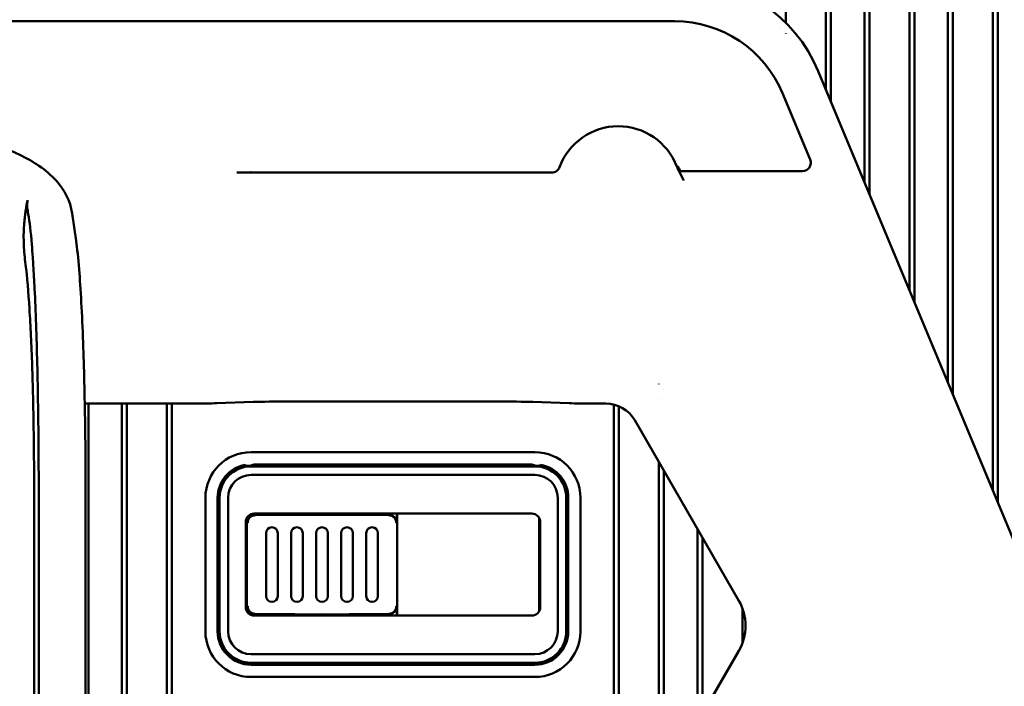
# Model space of a CAD drawing. Header units: millimetres. Extents: x 0 to 5104, y -184 to 1188.
# Tile 82 of 221: x 537 to 596, y 895 to 935. Entities that reach past the tile are written whole.
import ezdxf

# ---------------------------------------------------------------- set-up
doc = ezdxf.new("R2010")
doc.units = ezdxf.units.MM
doc.header["$LTSCALE"] = 2
doc.layers.add('Sichtbar (ISO)', color=7, linetype='Continuous', lineweight=50)

msp = doc.modelspace()

# ---------------------------------------------------------------- linework, layer by layer
at = {"layer": 'Sichtbar (ISO)'}
for p, q in [((582.515, 1031.93), (582.515, 934.967)), ((584.915, 930.963), (584.915, 1031.93)), ((585.215, 930.242), (585.215, 1031.93)), ((587.215, 1031.93), (587.215, 925.437)), ((587.515, 1031.93), (587.515, 924.717)), ((589.915, 918.951), (589.915, 1031.93)), ((590.215, 1031.93), (590.215, 918.23)), ((592.215, 1031.93), (592.215, 913.425)), ((592.515, 1031.93), (592.515, 912.704)), ((595.215, 906.218), (595.215, 981.312)), ((594.915, 906.939), (594.915, 981.239)), ((533.343, 935.062), (575.854, 935.062)), ((582.215, 934.634), (582.215, 934.631)), ((582.515, 934.324), (582.515, 934.32)), ((584.456, 932.066), (603.444, 886.448)), ((582.313, 930.755), (583.967, 926.78)), ((568.494, 926.004), (549.631, 926.004)), ((576.398, 925.521), (576.119, 926.062)), ((576.194, 926.078), (576.159, 926.021)), ((583.506, 926.088), (576.665, 926.088)), ((539.766, 923.561), (540.002, 921.923)), ((572.215, 914.622), (572.215, 914.623)), ((572.215, 914.071), (572.215, 914.071)), ((572.515, 914.588), (572.515, 914.589)), ((572.515, 914.033), (572.515, 914.033)), ((574.915, 913.341), (574.915, 913.346)), ((575.215, 912.995), (575.215, 912.997)), ((574.915, 912.47), (574.915, 912.471)), ((547.025, 912.169), (540.522, 912.169)), ((540.745, 912.169), (540.745, 888.94)), ((542.745, 888.94), (542.745, 912.169)), ((543.045, 888.94), (543.045, 912.169)), ((545.445, 888.94), (545.445, 912.169)), ((545.745, 888.94), (545.745, 912.169)), ((550.605, 912.265), (548.439, 912.19)), ((565.241, 912.296), (552.726, 912.296)), ((569.527, 912.19), (567.362, 912.265)), ((571.732, 912.169), (570.942, 912.169)), ((572.215, 888.94), (572.215, 912.11)), ((572.515, 888.94), (572.515, 912.01)), ((579.7, 900.366), (573.463, 911.17)), ((567.48, 909.261), (550.48, 909.261)), ((550.48, 908.452), (550.811, 908.452)), ((550.48, 908.412), (567.48, 908.412)), ((567.226, 908.53), (550.734, 908.53)), ((554.373, 908.452), (555.087, 908.452)), ((562.873, 908.452), (563.587, 908.452)), ((567.149, 908.452), (567.48, 908.452)), ((574.915, 889.08), (574.915, 908.655)), ((567.48, 907.899), (550.48, 907.899)), ((575.215, 889.599), (575.215, 908.135)), ((537.491, 812.456), (537.491, 906.603)), ((537.765, 812.456), (537.765, 906.603)), ((540.574, 812.456), (540.574, 906.603)), ((547.748, 898.53), (547.748, 906.53)), ((548.48, 906.53), (548.48, 898.53)), ((548.598, 898.53), (548.598, 906.53)), ((549.111, 906.53), (549.111, 898.53)), ((568.849, 898.53), (568.849, 906.53)), ((569.362, 906.53), (569.362, 898.53)), ((569.48, 898.53), (569.48, 906.53)), ((570.211, 898.53), (570.211, 906.53)), ((550.23, 905.333), (550.23, 899.726)), ((550.256, 905.373), (550.256, 905.03)), ((567.299, 905.58), (550.661, 905.58)), ((552.73, 905.503), (550.73, 905.503)), ((552.73, 905.503), (552.73, 905.58)), ((556.73, 905.58), (556.73, 905.503)), ((558.73, 905.503), (556.73, 905.503)), ((559.03, 905.362), (559.03, 905.362)), ((559.109, 905.266), (559.107, 905.266)), ((559.13, 905.225), (559.13, 905.229)), ((559.204, 905.03), (559.204, 905.58)), ((559.23, 899.48), (559.23, 905.58)), ((567.73, 905.28), (567.73, 905.333)), ((567.73, 905.28), (567.73, 899.78)), ((550.161, 904.603), (550.161, 905.08)), ((550.311, 905.185), (550.311, 905.181)), ((567.799, 904.603), (567.799, 905.08)), ((577.215, 904.671), (577.215, 893.063)), ((550.161, 904.603), (550.23, 904.534)), ((550.161, 904.603), (550.161, 900.456)), ((551.38, 904.416), (551.38, 900.644)), ((552.08, 900.644), (552.08, 904.416)), ((552.88, 904.416), (552.88, 900.644)), ((553.58, 900.644), (553.58, 904.416)), ((554.38, 904.416), (554.38, 900.644)), ((555.08, 900.644), (555.08, 904.416)), ((555.88, 904.416), (555.88, 900.644)), ((556.58, 900.644), (556.58, 904.416)), ((557.38, 904.416), (557.38, 900.644)), ((558.08, 900.644), (558.08, 904.416)), ((567.799, 904.603), (567.73, 904.534)), ((567.799, 904.603), (567.799, 900.456)), ((577.515, 904.152), (577.515, 893.583)), ((550.161, 900.456), (550.23, 900.525)), ((567.799, 900.456), (567.73, 900.525)), ((550.161, 899.979), (550.161, 900.456)), ((550.256, 900.03), (550.256, 899.686)), ((559.204, 899.48), (559.204, 900.03)), ((567.799, 899.979), (567.799, 900.456)), ((550.311, 899.878), (550.311, 899.874)), ((567.299, 899.48), (550.661, 899.48)), ((550.73, 899.556), (552.73, 899.556)), ((552.73, 899.48), (552.73, 899.556)), ((556.73, 899.556), (558.73, 899.556)), ((556.73, 899.556), (556.73, 899.48)), ((559.03, 899.697), (559.03, 899.697)), ((559.107, 899.793), (559.109, 899.793)), ((559.13, 899.831), (559.13, 899.834)), ((567.73, 899.78), (567.73, 899.726)), ((579.915, 897.825), (579.915, 899.91)), ((550.48, 897.161), (567.48, 897.161)), ((570.03, 880.618), (579.7, 897.368)), ((567.48, 896.647), (550.48, 896.647)), ((550.48, 896.53), (567.48, 896.53)), ((550.48, 895.798), (567.48, 895.798))]:
    msp.add_line(p, q, dxfattribs=at)
for centre, radius, start, end in [((572.48, 925.03), 3.75, 20.87462, 159.70393), ((578.785, 927.434), 2.998, 200.87462, 207.24525), ((550.48, 906.53), 2.731, 90, 180), ((567.48, 906.53), 2.731, 0, 90), ((550.48, 906.53), 2, 99.95628, 180), ((550.48, 906.53), 1.882, 90, 180), ((550.48, 906.53), 1.923, 90, 98.02858), ((567.48, 906.53), 1.923, 81.97142, 90), ((567.48, 906.53), 1.882, 0, 90), ((567.48, 906.53), 2, 0, 80.04372), ((550.48, 906.53), 1.369, 90, 180), ((567.48, 906.53), 1.369, 0, 90), ((550.73, 905.03), 0.474, 90, 180), ((558.73, 905.03), 0.474, 0, 90), ((567.23, 905.28), 0.5, 0, 6.86123), ((551.73, 904.416), 0.35, 0, 180), ((553.23, 904.416), 0.35, 0, 180), ((554.73, 904.416), 0.35, 0, 180), ((556.23, 904.416), 0.35, 0, 180), ((557.73, 904.416), 0.35, 0, 180), ((551.73, 900.644), 0.35, 180, 0), ((553.23, 900.644), 0.35, 180, 0), ((554.73, 900.644), 0.35, 180, 0), ((556.23, 900.644), 0.35, 180, 0), ((557.73, 900.644), 0.35, 180, 0), ((550.73, 900.03), 0.474, 180, 270), ((558.73, 900.03), 0.474, 270, 0), ((567.23, 899.78), 0.5, 353.13877, 0), ((550.48, 898.53), 2.731, 180, 270), ((550.48, 898.53), 2, 180, 270), ((550.48, 898.53), 1.882, 180, 270), ((550.48, 898.53), 1.369, 180, 270), ((567.48, 898.53), 2.731, 270, 0), ((567.48, 898.53), 2, 270, 0), ((567.48, 898.53), 1.882, 270, 0), ((567.48, 898.53), 1.369, 270, 0)]:
    msp.add_arc(centre, radius, start, end, dxfattribs=at)
for centre, major_axis, ratio, start_param, end_param in [((576.144, 928.599), (4.998, 7.494), 0.99912, 5.695409, 6.870962), ((575.849, 928.058), (-3.887, -5.829), 0.99912, 2.553816, 3.729369), ((583.505, 926.589), (-0.417, 0.278), 0.998025, 2.159892, 4.123293), ((576.417, 925.521), (-0.258, 0.5), 0.031039, 0.018906, 1.554796), ((576.665, 926.071), (0.512, 0), 0.033653, 1.570142, 2.734723), ((537.787, 923.276), (1.98, 0.285), 0.938555, 0, 0.000061), ((547.025, 912.239), (-2, 0), 0.034921, 1.570796, 2.356194), ((552.726, 912.191), (3, 0), 0.034921, 1.570796, 2.356194), ((565.241, 912.191), (3, 0), 0.034921, 0.785398, 1.570796), ((570.942, 912.239), (-2, 0), 0.034921, 0.785398, 1.570796), ((571.73, 910.168), (-1.001, -1.733), 0.999188, 2.618346, 3.66484), ((547.904, -2967.593), (0, 3877.028), 0.026177, 6.260452, 6.261213), ((550.734, 908.029), (0.354, -0.354), 0.999315, 2.356537, 2.919892), ((554.73, 908.443), (0.5, 0), 0.026186, 0.775397, 2.366195), ((563.23, 908.443), (-0.5, 0), 0.026186, 3.91699, 5.507788), ((567.225, 908.029), (0.354, 0.354), 0.999315, 0.221701, 0.785056), ((570.055, -2967.593), (0, 3877.028), 0.026177, 0.021972, 0.022733), ((550.661, 905.079), (-0.354, 0.354), 0.999315, 5.49813, 7.068241), ((554.73, 905.405), (-4.25, 0), 0.026186, 4.817812, 5.202346), ((554.73, 905.522), (0.5, 0), 0.026186, 3.605215, 5.819563), ((554.73, 905.405), (-4.25, 0), 0.026186, 4.222432, 4.606966), ((567.299, 905.079), (-0.354, -0.354), 0.999315, 2.356537, 3.926648), ((550.661, 899.98), (0.354, 0.354), 0.999315, 2.356537, 3.926648), ((567.299, 899.98), (0.354, -0.354), 0.999315, 5.49813, 7.068241), ((577.1, 898.867), (-3.002, 0), 0.999188, 2.618346, 3.66484), ((554.73, 899.654), (-4.25, 0), 0.026186, 1.080839, 1.465373), ((554.73, 899.537), (0.5, 0), 0.026186, 0.463622, 2.67797), ((554.73, 899.654), (-4.25, 0), 0.026186, 1.67622, 2.060754)]:
    msp.add_ellipse(centre, major_axis=major_axis, ratio=ratio, start_param=start_param, end_param=end_param, dxfattribs=at)
for points, knots in [([(535.181, 927.64), (536.183, 927.312), (537.055, 926.909), (538.167, 926.147), (538.518, 925.85), (539.293, 924.978), (539.659, 924.304), (539.766, 923.561)], [0, 0, 0, 0, 0.3931541, 0.3931541, 0.6044596, 0.6044596, 0.9341546, 0.9341546, 0.9341546, 0.9341546]), ([(549.631, 926.004), (549.699, 926.004), (549.767, 926.004), (549.929, 926.006), (550.02, 926.007), (550.245, 926.012), (550.362, 926.016), (550.473, 926.02), (550.477, 926.021), (550.486, 926.021)], [-0.08783353, -0.08783353, -0.08783353, -0.08783353, -0.06992235, -0.06992235, -0.04358043, -0.04358043, 0, 0, 0.00380087, 0.00380087, 0.00380087, 0.00380087]), ([(568.962, 926.33), (568.945, 926.284), (568.921, 926.24), (568.86, 926.159), (568.822, 926.123), (568.737, 926.064), (568.69, 926.041), (568.593, 926.011), (568.543, 926.004), (568.494, 926.004)], [0, 0, 0, 0, 0.01486687, 0.01486687, 0.03045498, 0.03045498, 0.04604282, 0.04604282, 0.06090995, 0.06090995, 0.06090995, 0.06090995]), ([(576.187, 926.092), (576.169, 926.124), (576.153, 926.156), (576.137, 926.189), (576.105, 926.253), (576.076, 926.319), (576.049, 926.385), (576.048, 926.387), (576.047, 926.39), (576.046, 926.392)], [0, 0, 0, 0, 0.327505, 0.327505, 0.327505, 0.978099, 0.978099, 0.978099, 1, 1, 1, 1]), ([(537.097, 924.361), (537.095, 924.348), (537.093, 924.334), (537.086, 924.299), (537.082, 924.279), (537.062, 924.19), (537.046, 924.113), (537.022, 923.977), (537.013, 923.92), (536.995, 923.786), (536.986, 923.711), (536.975, 923.636)], [-0.162334, -0.162334, -0.162334, -0.162334, -0.1521768, -0.1521768, -0.137388, -0.137388, -0.0828181, -0.0828181, -0.0460852, -0.0460852, -0.000001, -0.000001, -0.000001, -0.000001]), ([(537.138, 923.517), (537.115, 923.642), (537.093, 923.767), (537.082, 923.892), (537.076, 923.954), (537.072, 924.017), (537.072, 924.08), (537.072, 924.142), (537.076, 924.205), (537.084, 924.268), (537.088, 924.299), (537.092, 924.33), (537.097, 924.361)], [0.0002305, 0.0002305, 0.0002305, 0.0002305, 0.4440516, 0.4440516, 0.4440516, 0.6664126, 0.6664126, 0.6664126, 0.8890827, 0.8890827, 0.8890827, 1, 1, 1, 1]), ([(536.975, 923.636), (536.958, 923.522), (536.944, 923.4), (536.917, 923.144), (536.904, 923.01), (536.891, 922.869)], [-0.139137, -0.139137, -0.139137, -0.139137, -0.0694448, -0.0694448, 0, 0, 0, 0]), ([(537.765, 906.603), (537.765, 908.436), (537.753, 910.258), (537.699, 913.754), (537.658, 915.407), (537.58, 917.661), (537.551, 918.371), (537.495, 919.532), (537.469, 920.001), (537.432, 920.605), (537.421, 920.766), (537.392, 921.195), (537.372, 921.456), (537.29, 922.443), (537.223, 923.052), (537.138, 923.517)], [0, 0, 0, 0, 0.549949, 0.549949, 1.099571, 1.099571, 1.374883, 1.374883, 1.581194, 1.581194, 1.658432, 1.658432, 1.794196, 1.794196, 2.202961, 2.202961, 2.202961, 2.202961]), ([(536.891, 922.869), (536.856, 922.477), (536.856, 922.061), (536.891, 921.281), (536.928, 920.889), (536.976, 920.508)], [0.000001, 0.000001, 0.000001, 0.000001, 0.1935821, 0.1935821, 0.38871, 0.38871, 0.38871, 0.38871]), ([(540.002, 921.923), (540.07, 921.452), (540.129, 920.882), (540.278, 919.043), (540.36, 917.538), (540.477, 914.332), (540.518, 912.649), (540.564, 909.512), (540.574, 908.051), (540.574, 906.603)], [0, 0, 0, 0, 0.363261, 0.363261, 0.989468, 0.989468, 1.531117, 1.531117, 1.965669, 1.965669, 1.965669, 1.965669]), ([(536.976, 920.508), (537.071, 919.743), (537.146, 918.847), (537.276, 916.811), (537.329, 915.665), (537.412, 913.236), (537.442, 911.958), (537.481, 909.322), (537.491, 907.963), (537.491, 906.603)], [0, 0, 0, 0, 0.399795, 0.399795, 0.814352, 0.814352, 1.220575, 1.220575, 1.628298, 1.628298, 1.628298, 1.628298]), ([(550.285, 905.03), (550.284, 905.089), (550.296, 905.15), (550.319, 905.205), (550.337, 905.249), (550.363, 905.29), (550.394, 905.326), (550.422, 905.357), (550.454, 905.386), (550.49, 905.409), (550.525, 905.431), (550.563, 905.448), (550.603, 905.46), (550.644, 905.472), (550.687, 905.479), (550.73, 905.479)], [0, 0, 0, 0, 0.262997, 0.262997, 0.262997, 0.468937, 0.468937, 0.468937, 0.648881, 0.648881, 0.648881, 0.822029, 0.822029, 0.822029, 1, 1, 1, 1]), ([(558.73, 905.479), (558.773, 905.479), (558.816, 905.472), (558.857, 905.46), (558.897, 905.448), (558.935, 905.431), (558.97, 905.409), (559.005, 905.386), (559.038, 905.357), (559.065, 905.326), (559.097, 905.29), (559.122, 905.249), (559.14, 905.205), (559.163, 905.15), (559.175, 905.089), (559.175, 905.03)], [0, 0, 0, 0, 0.177971, 0.177971, 0.177971, 0.351119, 0.351119, 0.351119, 0.531063, 0.531063, 0.531063, 0.737003, 0.737003, 0.737003, 1, 1, 1, 1]), ([(550.73, 899.58), (550.687, 899.58), (550.644, 899.587), (550.603, 899.599), (550.563, 899.611), (550.525, 899.628), (550.49, 899.651), (550.454, 899.674), (550.422, 899.702), (550.394, 899.733), (550.363, 899.769), (550.337, 899.811), (550.319, 899.854), (550.296, 899.909), (550.284, 899.97), (550.285, 900.03)], [0, 0, 0, 0, 0.177971, 0.177971, 0.177971, 0.351119, 0.351119, 0.351119, 0.531063, 0.531063, 0.531063, 0.737003, 0.737003, 0.737003, 1, 1, 1, 1]), ([(559.175, 900.03), (559.175, 899.977), (559.166, 899.924), (559.148, 899.874), (559.145, 899.865), (559.141, 899.855), (559.137, 899.846), (559.113, 899.792), (559.077, 899.741), (559.033, 899.699), (558.999, 899.668), (558.96, 899.641), (558.917, 899.622), (558.873, 899.601), (558.825, 899.588), (558.776, 899.583), (558.76, 899.581), (558.745, 899.58), (558.73, 899.58)], [0, 0, 0, 0, 0.230356, 0.230356, 0.230356, 0.274458, 0.274458, 0.274458, 0.53631, 0.53631, 0.53631, 0.7327, 0.7327, 0.7327, 0.937416, 0.937416, 0.937416, 1, 1, 1, 1])]:
    msp.add_open_spline(points, degree=3, knots=knots, dxfattribs=at)
msp.add_open_spline([(576.187, 926.092), (576.189, 926.087), (576.192, 926.083), (576.194, 926.078)], degree=3, dxfattribs=at)

doc.saveas('drawing.dxf')
